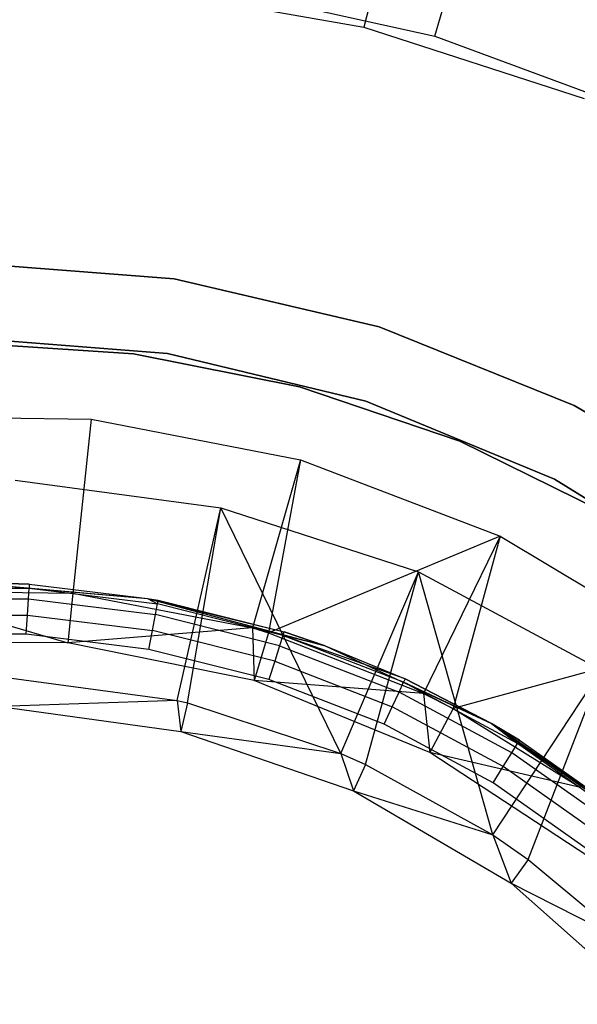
# Model space of a CAD drawing. Extents: x -91 to 92, y -91 to 92.
# Tile 235 of 256: x 1 to 12, y 13 to 33. Entities that reach past the tile are written whole.
import ezdxf

# ---------------------------------------------------------------- set-up
doc = ezdxf.new("R2010")
doc.units = 0
doc.header["$LTSCALE"] = 25.4
doc.layers.get('0').update_dxf_attribs({"linetype": 'CONTINUOUS'})

# ---------------------------------------------------------------- blocks, each defined once
blk = doc.blocks.new('NL2500012258_STL_2')
at = {"color": 0}
for p, q in [((101.873, 32.026, 179), (103.563, 37.778, 173.005)), ((101.873, 32.026, 179), (103.563, 37.778, 173.005)), ((101.661, 37.059, 172.5), (100.456, 32.206, 177.5)), ((101.661, 37.059, 172.5), (100.456, 32.206, 177.5)), ((95.896, 33.005, 177.5), (100.456, 32.206, 177.5)), ((95.896, 33.005, 177.5), (100.456, 32.206, 177.5)), ((97.424, 33.01, 179), (101.873, 32.026, 179)), ((97.424, 33.01, 179), (101.873, 32.026, 179)), ((100.456, 32.206, 177.5), (104.862, 30.78, 177.5)), ((100.456, 32.206, 177.5), (104.862, 30.78, 177.5)), ((101.873, 32.026, 179), (106.147, 30.446, 179)), ((101.873, 32.026, 179), (106.147, 30.446, 179)), ((96.659, 27.172, 1717), (92.461, 27.494, 1717)), ((92.461, 27.494, 1641), (96.659, 27.172, 1641)), ((96.659, 27.172, 1717), (92.461, 27.494, 1717)), ((92.461, 27.494, 1641), (96.659, 27.172, 1641)), ((100.758, 26.212, 1717), (96.659, 27.172, 1717)), ((96.659, 27.172, 1641), (100.758, 26.212, 1641)), ((96.659, 27.172, 1717), (96.659, 27.172, 1641)), ((100.758, 26.212, 1717), (96.659, 27.172, 1717)), ((96.659, 27.172, 1641), (100.758, 26.212, 1641)), ((96.659, 27.172, 1717), (96.659, 27.172, 1641)), ((104.663, 24.638, 1717), (100.758, 26.212, 1717)), ((100.758, 26.212, 1641), (104.663, 24.638, 1641)), ((100.758, 26.212, 1717), (100.758, 26.212, 1641)), ((104.663, 24.638, 1717), (100.758, 26.212, 1717)), ((100.758, 26.212, 1641), (104.663, 24.638, 1641)), ((100.758, 26.212, 1717), (100.758, 26.212, 1641)), ((92.461, 25.994, 1717), (96.528, 25.674, 1717)), ((96.528, 25.674, 1641), (92.461, 25.994, 1641)), ((96.528, 25.674, 1641), (92.461, 25.994, 1641)), ((92.461, 25.994, 1717), (96.528, 25.674, 1717)), ((95.842, 25.672, 1644), (92.461, 25.894, 1644)), ((92.461, 25.894, 1643), (95.842, 25.672, 1643)), ((95.842, 25.672, 1644), (92.461, 25.894, 1644)), ((92.461, 25.894, 1643), (95.842, 25.672, 1643)), ((99.164, 25.011, 1644), (95.842, 25.672, 1644)), ((95.842, 25.672, 1643), (99.164, 25.011, 1643)), ((95.842, 25.672, 1644), (95.842, 25.672, 1643)), ((99.164, 25.011, 1644), (95.842, 25.672, 1644)), ((95.842, 25.672, 1643), (99.164, 25.011, 1643)), ((95.842, 25.672, 1644), (95.842, 25.672, 1643)), ((96.528, 25.674, 1717), (100.495, 24.721, 1717)), ((100.495, 24.721, 1641), (96.528, 25.674, 1641)), ((96.528, 25.674, 1641), (96.528, 25.674, 1717)), ((96.528, 25.674, 1641), (96.528, 25.674, 1717)), ((100.495, 24.721, 1641), (96.528, 25.674, 1641)), ((96.528, 25.674, 1717), (100.495, 24.721, 1717)), ((102.373, 23.922, 1644), (99.164, 25.011, 1644)), ((99.164, 25.011, 1643), (102.373, 23.922, 1643)), ((99.164, 25.011, 1644), (99.164, 25.011, 1643)), ((102.373, 23.922, 1644), (99.164, 25.011, 1644)), ((99.164, 25.011, 1643), (102.373, 23.922, 1643)), ((99.164, 25.011, 1644), (99.164, 25.011, 1643)), ((100.495, 24.721, 1717), (104.265, 23.16, 1717)), ((104.265, 23.16, 1641), (100.495, 24.721, 1641)), ((100.495, 24.721, 1641), (100.495, 24.721, 1717)), ((100.495, 24.721, 1641), (100.495, 24.721, 1717)), ((104.265, 23.16, 1641), (100.495, 24.721, 1641)), ((100.495, 24.721, 1717), (104.265, 23.16, 1717)), ((108.282, 22.487, 1717), (104.663, 24.638, 1717)), ((104.663, 24.638, 1641), (108.282, 22.487, 1641)), ((104.663, 24.638, 1717), (104.663, 24.638, 1641)), ((108.282, 22.487, 1717), (104.663, 24.638, 1717)), ((104.663, 24.638, 1641), (108.282, 22.487, 1641)), ((104.663, 24.638, 1717), (104.663, 24.638, 1641)), ((90.726, 24.432, 179), (94.996, 24.362, 179)), ((90.726, 24.432, 179), (94.996, 24.362, 179)), ((94.996, 24.362, 179), (94.634, 20.881, 182.5)), ((94.996, 24.362, 179), (94.634, 20.881, 182.5)), ((94.996, 24.362, 179), (99.189, 23.552, 179)), ((94.996, 24.362, 179), (99.189, 23.552, 179)), ((105.411, 22.424, 1644), (102.373, 23.922, 1644)), ((102.373, 23.922, 1643), (105.411, 22.424, 1643)), ((102.373, 23.922, 1644), (102.373, 23.922, 1643)), ((105.411, 22.424, 1644), (102.373, 23.922, 1644)), ((102.373, 23.922, 1643), (105.411, 22.424, 1643)), ((102.373, 23.922, 1644), (102.373, 23.922, 1643)), ((99.189, 23.552, 179), (98.228, 20.186, 182.5)), ((99.189, 23.552, 179), (98.228, 20.186, 182.5)), ((99.189, 23.552, 179), (98.548, 20.092, 182.5)), ((99.189, 23.552, 179), (98.548, 20.092, 182.5)), ((99.189, 23.552, 179), (103.178, 22.026, 179)), ((99.189, 23.552, 179), (103.178, 22.026, 179)), ((93.476, 23.143, 177.5), (97.593, 22.59, 177.5)), ((93.476, 23.143, 177.5), (97.593, 22.59, 177.5)), ((104.265, 23.16, 1717), (107.743, 21.028, 1717)), ((107.743, 21.028, 1641), (104.265, 23.16, 1641)), ((104.265, 23.16, 1641), (104.265, 23.16, 1717)), ((104.265, 23.16, 1641), (104.265, 23.16, 1717)), ((107.743, 21.028, 1641), (104.265, 23.16, 1641)), ((104.265, 23.16, 1717), (107.743, 21.028, 1717)), ((96.718, 18.736, 181.452), (97.593, 22.59, 177.5)), ((96.718, 18.736, 181.452), (97.593, 22.59, 177.5)), ((96.928, 18.687, 181.452), (97.593, 22.59, 177.5)), ((96.928, 18.687, 181.452), (97.593, 22.59, 177.5)), ((99.996, 17.675, 181.452), (97.593, 22.59, 177.5)), ((97.593, 22.59, 177.5), (101.546, 21.31, 177.5)), ((99.996, 17.675, 181.452), (97.593, 22.59, 177.5)), ((97.593, 22.59, 177.5), (101.546, 21.31, 177.5)), ((103.178, 22.026, 179), (98.548, 20.092, 182.5)), ((103.178, 22.026, 179), (98.548, 20.092, 182.5)), ((103.178, 22.026, 179), (101.647, 18.878, 182.5)), ((103.178, 22.026, 179), (101.647, 18.878, 182.5)), ((103.178, 22.026, 179), (102.242, 18.577, 182.5)), ((103.178, 22.026, 179), (102.242, 18.577, 182.5)), ((103.178, 22.026, 179), (106.841, 19.83, 179)), ((103.178, 22.026, 179), (106.841, 19.83, 179)), ((99.996, 17.675, 181.452), (101.546, 21.31, 177.5)), ((99.996, 17.675, 181.452), (101.546, 21.31, 177.5)), ((100.489, 17.456, 181.452), (101.546, 21.31, 177.5)), ((100.489, 17.456, 181.452), (101.546, 21.31, 177.5)), ((103.032, 16.045, 181.452), (101.546, 21.31, 177.5)), ((101.546, 21.31, 177.5), (105.206, 19.346, 177.5)), ((103.032, 16.045, 181.452), (101.546, 21.31, 177.5)), ((101.546, 21.31, 177.5), (105.206, 19.346, 177.5)), ((92.461, 21.1, 164.182), (96.125, 20.779, 164.182)), ((92.461, 21.1, 172.682), (93.76, 21.06, 172.682)), ((93.76, 21.06, 172.682), (92.461, 21.1, 164.182)), ((93.76, 21.06, 172.682), (92.461, 21.1, 164.182)), ((92.461, 21.1, 164.182), (96.125, 20.779, 164.182)), ((92.461, 21.1, 172.682), (93.76, 21.06, 172.682)), ((92.461, 21.1, 172.682), (93.755, 20.984, 173.065)), ((92.461, 21.1, 172.682), (93.755, 20.984, 173.065)), ((90.974, 20.941, 182.5), (94.634, 20.881, 182.5)), ((90.974, 20.941, 182.5), (94.634, 20.881, 182.5)), ((90.974, 20.941, 182.5), (94.531, 19.887, 186)), ((90.974, 20.941, 182.5), (94.531, 19.887, 186)), ((91.167, 20.984, 173.065), (93.755, 20.984, 173.065)), ((91.167, 20.984, 173.065), (93.755, 20.984, 173.065)), ((93.742, 20.768, 173.389), (93.755, 20.984, 173.065)), ((93.742, 20.768, 173.389), (93.755, 20.984, 173.065)), ((93.76, 21.06, 172.682), (93.755, 20.984, 173.065)), ((93.76, 21.06, 172.682), (93.755, 20.984, 173.065)), ((93.755, 20.984, 173.065), (96.125, 20.779, 172.682)), ((93.755, 20.984, 173.065), (96.125, 20.779, 172.682)), ((93.755, 20.984, 173.065), (96.324, 20.666, 173.065)), ((93.755, 20.984, 173.065), (96.324, 20.666, 173.065)), ((93.76, 21.06, 172.682), (96.125, 20.779, 164.182)), ((93.76, 21.06, 172.682), (96.125, 20.779, 164.182)), ((93.76, 21.06, 172.682), (96.125, 20.779, 172.682)), ((93.76, 21.06, 172.682), (96.125, 20.779, 172.682)), ((94.634, 20.881, 182.5), (94.531, 19.887, 186)), ((94.634, 20.881, 182.5), (94.531, 19.887, 186)), ((94.634, 20.881, 182.5), (98.228, 20.186, 182.5)), ((94.634, 20.881, 182.5), (98.228, 20.186, 182.5)), ((91.18, 20.768, 173.389), (93.742, 20.768, 173.389)), ((91.18, 20.768, 173.389), (93.742, 20.768, 173.389)), ((93.722, 20.444, 173.606), (93.742, 20.768, 173.389)), ((93.722, 20.444, 173.606), (93.742, 20.768, 173.389)), ((93.742, 20.768, 173.389), (96.284, 20.453, 173.389)), ((93.742, 20.768, 173.389), (96.284, 20.453, 173.389)), ((96.125, 20.779, 164.182), (99.678, 19.828, 164.182)), ((96.125, 20.779, 164.182), (99.678, 19.828, 164.182)), ((96.125, 20.779, 164.182), (98.858, 20.107, 172.682)), ((96.125, 20.779, 164.182), (98.858, 20.107, 172.682)), ((96.125, 20.779, 164.182), (96.338, 20.741, 172.682)), ((96.125, 20.779, 172.682), (96.125, 20.779, 164.182)), ((96.125, 20.779, 172.682), (96.125, 20.779, 164.182)), ((96.125, 20.779, 172.682), (96.338, 20.741, 172.682)), ((96.125, 20.779, 164.182), (96.338, 20.741, 172.682)), ((96.125, 20.779, 172.682), (96.338, 20.741, 172.682)), ((96.125, 20.779, 172.682), (96.324, 20.666, 173.065)), ((96.125, 20.779, 172.682), (96.324, 20.666, 173.065)), ((96.324, 20.666, 173.065), (96.338, 20.741, 172.682)), ((96.324, 20.666, 173.065), (96.338, 20.741, 172.682)), ((96.338, 20.741, 172.682), (98.858, 20.107, 172.682)), ((96.338, 20.741, 172.682), (98.858, 20.107, 172.682)), ((96.284, 20.453, 173.389), (96.324, 20.666, 173.065)), ((96.284, 20.453, 173.389), (96.324, 20.666, 173.065)), ((98.835, 20.035, 173.065), (96.324, 20.666, 173.065)), ((98.835, 20.035, 173.065), (96.324, 20.666, 173.065)), ((91.2, 20.444, 173.606), (93.722, 20.444, 173.606)), ((91.2, 20.444, 173.606), (93.722, 20.444, 173.606)), ((93.698, 20.062, 173.682), (93.722, 20.444, 173.606)), ((93.698, 20.062, 173.682), (93.722, 20.444, 173.606)), ((93.722, 20.444, 173.606), (96.225, 20.134, 173.606)), ((93.722, 20.444, 173.606), (96.225, 20.134, 173.606)), ((96.225, 20.134, 173.606), (96.284, 20.453, 173.389)), ((96.225, 20.134, 173.606), (96.284, 20.453, 173.389)), ((98.769, 19.828, 173.389), (96.284, 20.453, 173.389)), ((98.769, 19.828, 173.389), (96.284, 20.453, 173.389)), ((98.228, 20.186, 182.5), (94.531, 19.887, 186)), ((98.228, 20.186, 182.5), (94.531, 19.887, 186)), ((96.154, 19.758, 173.682), (96.225, 20.134, 173.606)), ((96.154, 19.758, 173.682), (96.225, 20.134, 173.606)), ((98.67, 19.519, 173.606), (96.225, 20.134, 173.606)), ((98.67, 19.519, 173.606), (96.225, 20.134, 173.606)), ((98.228, 20.186, 182.5), (98.548, 20.092, 182.5)), ((98.228, 20.186, 182.5), (98.548, 20.092, 182.5)), ((98.228, 20.186, 182.5), (98.258, 19.135, 186)), ((98.228, 20.186, 182.5), (98.258, 19.135, 186)), ((98.548, 20.092, 182.5), (98.258, 19.135, 186)), ((98.548, 20.092, 182.5), (98.258, 19.135, 186)), ((98.548, 20.092, 182.5), (101.647, 18.878, 182.5)), ((98.548, 20.092, 182.5), (101.647, 18.878, 182.5)), ((98.835, 20.035, 173.065), (98.858, 20.107, 172.682)), ((98.835, 20.035, 173.065), (98.858, 20.107, 172.682)), ((99.678, 19.828, 164.182), (98.858, 20.107, 172.682)), ((98.858, 20.107, 172.682), (99.678, 19.828, 172.682)), ((99.678, 19.828, 164.182), (98.858, 20.107, 172.682)), ((98.858, 20.107, 172.682), (99.678, 19.828, 172.682)), ((94.531, 19.887, 186), (90.729, 19.919, 186)), ((94.531, 19.887, 186), (90.729, 19.919, 186)), ((93.698, 20.062, 173.682), (91.224, 20.062, 173.682)), ((93.698, 20.062, 173.682), (91.224, 20.062, 173.682)), ((96.154, 19.758, 173.682), (93.698, 20.062, 173.682)), ((96.154, 19.758, 173.682), (93.698, 20.062, 173.682)), ((98.835, 20.035, 173.065), (98.769, 19.828, 173.389)), ((98.835, 20.035, 173.065), (98.769, 19.828, 173.389)), ((101.248, 19.099, 173.065), (98.835, 20.035, 173.065)), ((101.28, 19.169, 172.682), (98.835, 20.035, 173.065)), ((101.248, 19.099, 173.065), (98.835, 20.035, 173.065)), ((101.28, 19.169, 172.682), (98.835, 20.035, 173.065)), ((99.678, 19.828, 172.682), (98.835, 20.035, 173.065)), ((99.678, 19.828, 172.682), (98.835, 20.035, 173.065)), ((98.258, 19.135, 186), (94.531, 19.887, 186)), ((98.258, 19.135, 186), (94.531, 19.887, 186)), ((98.554, 19.154, 173.682), (96.154, 19.758, 173.682)), ((98.554, 19.154, 173.682), (96.154, 19.758, 173.682)), ((98.769, 19.828, 173.389), (98.67, 19.519, 173.606)), ((98.769, 19.828, 173.389), (98.67, 19.519, 173.606)), ((98.769, 19.828, 173.389), (101.158, 18.903, 173.389)), ((98.769, 19.828, 173.389), (101.158, 18.903, 173.389)), ((99.678, 19.828, 164.182), (103.011, 18.273, 164.182)), ((99.678, 19.828, 164.182), (103.011, 18.273, 164.182)), ((99.678, 19.828, 164.182), (101.28, 19.169, 172.682)), ((99.678, 19.828, 164.182), (101.28, 19.169, 172.682)), ((99.678, 19.828, 164.182), (99.678, 19.828, 172.682)), ((99.678, 19.828, 172.682), (101.28, 19.169, 172.682)), ((99.678, 19.828, 164.182), (99.678, 19.828, 172.682)), ((99.678, 19.828, 172.682), (101.28, 19.169, 172.682)), ((106.841, 19.83, 179), (102.242, 18.577, 182.5)), ((106.841, 19.83, 179), (102.242, 18.577, 182.5)), ((98.67, 19.519, 173.606), (98.554, 19.154, 173.682)), ((98.67, 19.519, 173.606), (98.554, 19.154, 173.682)), ((98.67, 19.519, 173.606), (101.022, 18.608, 173.606)), ((98.67, 19.519, 173.606), (101.022, 18.608, 173.606)), ((103.032, 16.045, 181.452), (105.206, 19.346, 177.5)), ((103.032, 16.045, 181.452), (105.206, 19.346, 177.5)), ((103.742, 15.555, 181.452), (105.206, 19.346, 177.5)), ((103.742, 15.555, 181.452), (105.206, 19.346, 177.5)), ((93.303, 19.195, 181.452), (96.718, 18.736, 181.452)), ((93.303, 19.195, 181.452), (96.718, 18.736, 181.452)), ((101.776, 17.692, 186), (98.258, 19.135, 186)), ((101.647, 18.878, 182.5), (98.258, 19.135, 186)), ((101.776, 17.692, 186), (98.258, 19.135, 186)), ((101.647, 18.878, 182.5), (98.258, 19.135, 186)), ((100.862, 18.26, 173.682), (98.554, 19.154, 173.682)), ((100.862, 18.26, 173.682), (98.554, 19.154, 173.682)), ((101.28, 19.169, 172.682), (101.248, 19.099, 173.065)), ((101.28, 19.169, 172.682), (101.248, 19.099, 173.065)), ((103.011, 18.273, 164.182), (101.28, 19.169, 172.682)), ((101.28, 19.169, 172.682), (103.011, 18.273, 172.682)), ((103.011, 18.273, 164.182), (101.28, 19.169, 172.682)), ((101.28, 19.169, 172.682), (103.011, 18.273, 172.682)), ((101.158, 18.903, 173.389), (101.248, 19.099, 173.065)), ((101.158, 18.903, 173.389), (101.248, 19.099, 173.065)), ((103.529, 17.875, 173.065), (101.248, 19.099, 173.065)), ((103.011, 18.273, 172.682), (101.248, 19.099, 173.065)), ((103.529, 17.875, 173.065), (101.248, 19.099, 173.065)), ((103.011, 18.273, 172.682), (101.248, 19.099, 173.065)), ((96.718, 18.736, 181.452), (93.173, 18.615, 183.5)), ((96.718, 18.736, 181.452), (93.173, 18.615, 183.5)), ((96.718, 18.736, 181.452), (96.792, 18.118, 183.5)), ((96.718, 18.736, 181.452), (96.792, 18.118, 183.5)), ((96.718, 18.736, 181.452), (96.928, 18.687, 181.452)), ((96.718, 18.736, 181.452), (96.928, 18.687, 181.452)), ((101.022, 18.608, 173.606), (101.158, 18.903, 173.389)), ((101.022, 18.608, 173.606), (101.158, 18.903, 173.389)), ((103.415, 17.691, 173.389), (101.158, 18.903, 173.389)), ((103.415, 17.691, 173.389), (101.158, 18.903, 173.389)), ((101.647, 18.878, 182.5), (102.242, 18.577, 182.5)), ((101.647, 18.878, 182.5), (102.242, 18.577, 182.5)), ((101.647, 18.878, 182.5), (101.776, 17.692, 186)), ((101.647, 18.878, 182.5), (101.776, 17.692, 186)), ((93.173, 18.615, 183.5), (96.792, 18.118, 183.5)), ((93.173, 18.615, 183.5), (96.792, 18.118, 183.5)), ((96.928, 18.687, 181.452), (96.792, 18.118, 183.5)), ((96.928, 18.687, 181.452), (96.792, 18.118, 183.5)), ((96.928, 18.687, 181.452), (99.996, 17.675, 181.452)), ((96.928, 18.687, 181.452), (99.996, 17.675, 181.452)), ((100.862, 18.26, 173.682), (101.022, 18.608, 173.606)), ((100.862, 18.26, 173.682), (101.022, 18.608, 173.606)), ((103.244, 17.415, 173.606), (101.022, 18.608, 173.606)), ((103.244, 17.415, 173.606), (101.022, 18.608, 173.606)), ((102.242, 18.577, 182.5), (101.776, 17.692, 186)), ((102.242, 18.577, 182.5), (101.776, 17.692, 186)), ((102.242, 18.577, 182.5), (104.787, 16.996, 182.5)), ((102.242, 18.577, 182.5), (104.787, 16.996, 182.5)), ((103.042, 17.089, 173.682), (100.862, 18.26, 173.682)), ((103.042, 17.089, 173.682), (100.862, 18.26, 173.682)), ((103.011, 18.273, 164.182), (106.024, 16.164, 164.182)), ((103.011, 18.273, 172.682), (103.569, 17.94, 172.682)), ((103.569, 17.94, 172.682), (103.011, 18.273, 164.182)), ((103.011, 18.273, 164.182), (103.011, 18.273, 172.682)), ((103.569, 17.94, 172.682), (103.011, 18.273, 164.182)), ((105.689, 16.439, 172.682), (103.011, 18.273, 164.182)), ((105.689, 16.439, 172.682), (103.011, 18.273, 164.182)), ((103.011, 18.273, 164.182), (106.024, 16.164, 164.182)), ((103.011, 18.273, 164.182), (103.011, 18.273, 172.682)), ((103.011, 18.273, 172.682), (103.569, 17.94, 172.682)), ((103.011, 18.273, 172.682), (103.529, 17.875, 173.065)), ((103.011, 18.273, 172.682), (103.529, 17.875, 173.065)), ((96.792, 18.118, 183.5), (100.245, 16.925, 183.5)), ((96.792, 18.118, 183.5), (99.996, 17.675, 181.452)), ((96.792, 18.118, 183.5), (100.245, 16.925, 183.5)), ((96.792, 18.118, 183.5), (99.996, 17.675, 181.452)), ((103.569, 17.94, 172.682), (103.529, 17.875, 173.065)), ((103.569, 17.94, 172.682), (103.529, 17.875, 173.065)), ((103.569, 17.94, 172.682), (105.689, 16.439, 172.682)), ((103.569, 17.94, 172.682), (105.689, 16.439, 172.682)), ((103.415, 17.691, 173.389), (103.529, 17.875, 173.065)), ((103.415, 17.691, 173.389), (103.529, 17.875, 173.065)), ((105.641, 16.379, 173.065), (103.529, 17.875, 173.065)), ((105.641, 16.379, 173.065), (103.529, 17.875, 173.065)), ((99.996, 17.675, 181.452), (100.245, 16.925, 183.5)), ((99.996, 17.675, 181.452), (100.245, 16.925, 183.5)), ((99.996, 17.675, 181.452), (100.489, 17.456, 181.452)), ((99.996, 17.675, 181.452), (100.489, 17.456, 181.452)), ((104.957, 15.61, 186), (101.776, 17.692, 186)), ((104.787, 16.996, 182.5), (101.776, 17.692, 186)), ((104.957, 15.61, 186), (101.776, 17.692, 186)), ((104.787, 16.996, 182.5), (101.776, 17.692, 186)), ((103.244, 17.415, 173.606), (103.415, 17.691, 173.389)), ((103.244, 17.415, 173.606), (103.415, 17.691, 173.389)), ((105.506, 16.21, 173.389), (103.415, 17.691, 173.389)), ((105.506, 16.21, 173.389), (103.415, 17.691, 173.389)), ((100.489, 17.456, 181.452), (100.245, 16.925, 183.5)), ((100.489, 17.456, 181.452), (100.245, 16.925, 183.5)), ((100.489, 17.456, 181.452), (103.032, 16.045, 181.452)), ((100.489, 17.456, 181.452), (103.032, 16.045, 181.452)), ((103.042, 17.089, 173.682), (103.244, 17.415, 173.606)), ((103.042, 17.089, 173.682), (103.244, 17.415, 173.606)), ((105.302, 15.958, 173.606), (103.244, 17.415, 173.606)), ((105.302, 15.958, 173.606), (103.244, 17.415, 173.606)), ((105.062, 15.66, 173.682), (103.042, 17.089, 173.682)), ((105.062, 15.66, 173.682), (103.042, 17.089, 173.682)), ((100.245, 16.925, 183.5), (103.398, 15.081, 183.5)), ((100.245, 16.925, 183.5), (103.032, 16.045, 181.452)), ((100.245, 16.925, 183.5), (103.398, 15.081, 183.5)), ((100.245, 16.925, 183.5), (103.032, 16.045, 181.452)), ((103.032, 16.045, 181.452), (103.398, 15.081, 183.5)), ((103.032, 16.045, 181.452), (103.398, 15.081, 183.5)), ((103.032, 16.045, 181.452), (103.742, 15.555, 181.452)), ((103.032, 16.045, 181.452), (103.742, 15.555, 181.452)), ((103.742, 15.555, 181.452), (103.398, 15.081, 183.5)), ((103.742, 15.555, 181.452), (103.398, 15.081, 183.5)), ((103.742, 15.555, 181.452), (105.728, 13.899, 181.452)), ((103.742, 15.555, 181.452), (105.728, 13.899, 181.452)), ((103.398, 15.081, 183.5), (106.131, 12.657, 183.5)), ((103.398, 15.081, 183.5), (105.728, 13.899, 181.452)), ((103.398, 15.081, 183.5), (106.131, 12.657, 183.5)), ((103.398, 15.081, 183.5), (105.728, 13.899, 181.452))]:
    blk.add_line(p, q, dxfattribs=at)

msp = doc.modelspace()

# ---------------------------------------------------------------- block references
at = {"color": 0}
msp.add_blockref('NL2500012258_STL_2', (-92.243, 0.428, -1717), dxfattribs=at)

doc.saveas('drawing.dxf')
